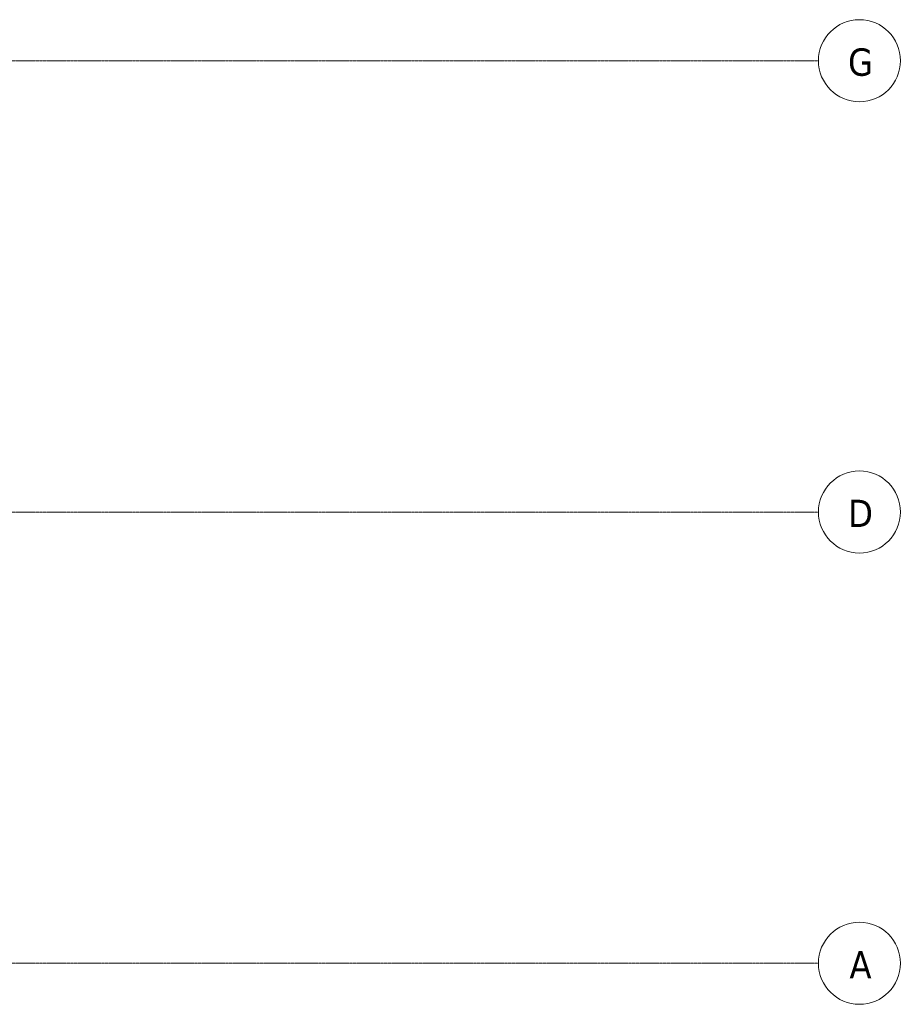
# Model space of a CAD drawing. Header units: millimetres. Extents: x 3625 to 171676, y -65096 to 217166.
# Tile 255 of 256: x 125477 to 136234, y -59521 to -47521. Entities that reach past the tile are written whole.
import ezdxf

# ---------------------------------------------------------------- set-up
doc = ezdxf.new("R2010")
doc.units = ezdxf.units.MM
doc.linetypes.add('stramien', pattern=[22.225, 12.7, -3.175, 3.175, -3.175])
doc.layers.add('S-GRID', color=1, linetype='Continuous', lineweight=18)
doc.styles.add('Tahoma', font='TAHOMA.TTF', dxfattribs={"height": 333.256173})

# ---------------------------------------------------------------- blocks, each defined once
blk = doc.blocks.new('Grid - 5 mm-3639987-Plotview plafond eerste Verdieping - 1 op 100')
at = {"layer": 'S-GRID'}
blk.add_circle((0, 0), 5, dxfattribs=at)
for start, end in [(360, 180), (180, 360)]:
    blk.add_arc((0, 0), 5, start, end, dxfattribs=at)

msp = doc.modelspace()

# ---------------------------------------------------------------- linework, layer by layer
at = {"layer": 'S-GRID', "linetype": 'stramien'}
for p, q in [((69200.9, -48021.1), (135211.5, -48021.1)), ((69200.9, -53521.1), (135211.5, -53521.1)), ((69200.9, -59021.1), (135211.5, -59021.1))]:
    msp.add_line(p, q, dxfattribs=at)

# ---------------------------------------------------------------- block references
at = {"layer": 'S-GRID', "xscale": 99.99999999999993, "yscale": 99.99999999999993, "zscale": 99.99999999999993, "rotation": 269.9999999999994}
for p in [(135711.5, -48021.1), (135711.5, -53521.1), (135711.5, -59021.1)]:
    msp.add_blockref('Grid - 5 mm-3639987-Plotview plafond eerste Verdieping - 1 op 100', p, dxfattribs=at)

# ---------------------------------------------------------------- next in the draw order: texts
at = {"layer": 'S-GRID', "char_height": 333.3, "attachment_point": 2, "line_spacing_factor": 1.000232, "style": 'Tahoma', "bg_fill": 3, "box_fill_scale": 1.25, "bg_fill_color": 0, "bg_fill_transparency": 0}
for s, insert, width in [('G', (135724.5, -47871), 365.382), ('D', (135724.5, -53371), 373.782), ('A', (135724.5, -58871), 331.784)]:
    msp.add_mtext(s, dxfattribs=dict(at, insert=insert, width=width))

doc.saveas('drawing.dxf')
